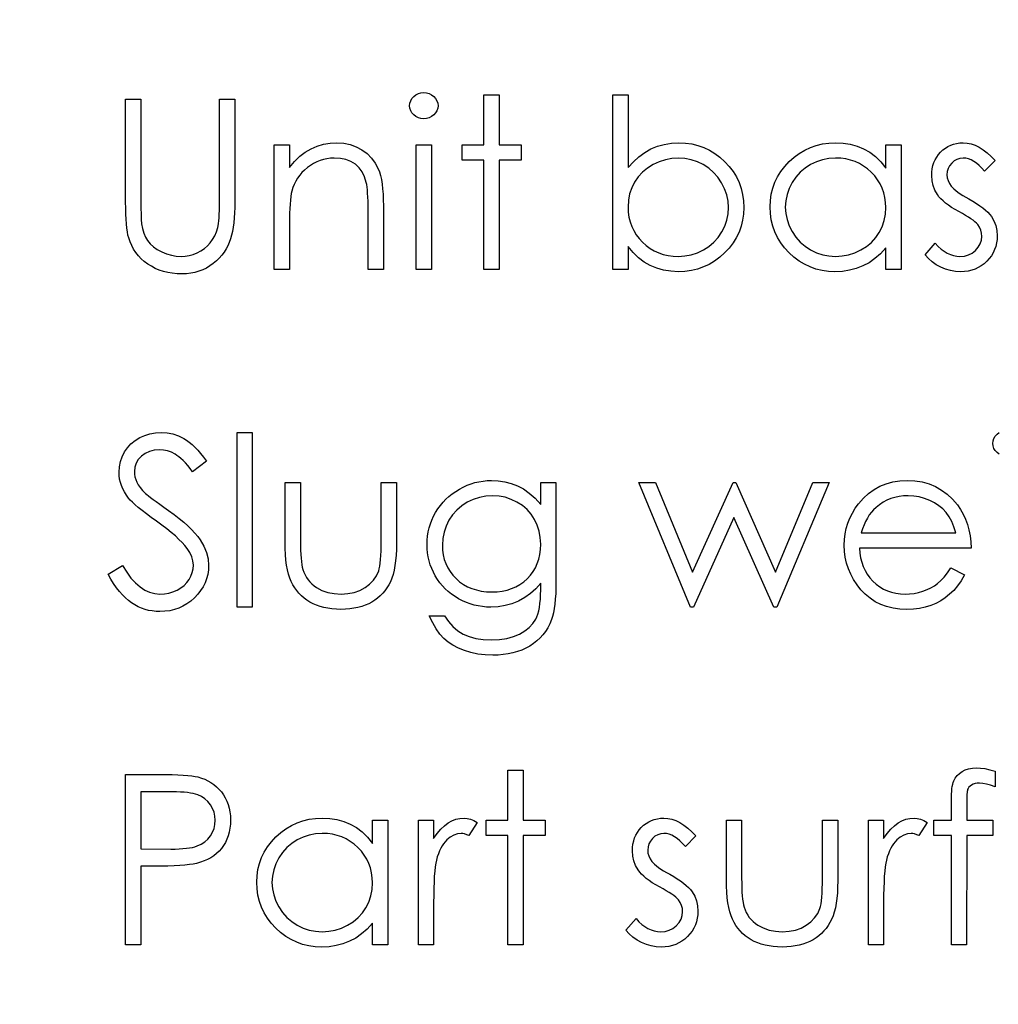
# Model space of a CAD drawing. Header units: inches. Extents: x 0.1 to 87.3, y 0.1 to 33.9.
# Tile 101 of 140: x 31.446 to 31.984, y 24.04 to 24.582. Entities that reach past the tile are written whole.
import ezdxf

# ---------------------------------------------------------------- set-up
doc = ezdxf.new("R2010")
doc.units = ezdxf.units.IN
doc.header["$MEASUREMENT"] = 0
doc.layers.add('DIMENSIONS', color=171, linetype='Continuous')
doc.styles.add('SLDTEXTSTYLE0', font='TXT', dxfattribs={"width": 0.75})
doc.dimstyles.new('SLDDIMSTYLE0', dxfattribs={"dimtxt": 0.125, "dimasz": 0.13, "dimexe": 0, "dimexo": 0.0625, "dimgap": 0.03125, "dimtad": 0, "dimtih": 1, "dimtoh": 1, "dimdec": 4, "dimlfac": 1.333333, "dimrnd": 1e-09, "dimzin": 4, "dimdsep": 46, "dimtxsty": 'SLDTEXTSTYLE0', "dimsah": 1, "dimcen": 0.09, "dimadec": 0, "dimazin": 1, "dimtfac": 1, "dimtdec": 4, "dimtofl": 0, "dimtmove": 0, "dimatfit": 3, "dimfxl": 0, "dimfrac": 2, "dimtolj": 1, "dimtzin": 12, "dimarcsym": 0})

# ---------------------------------------------------------------- blocks, each defined once
blk = doc.blocks.new('_D')
at = {"layer": 'DIMENSIONS'}
for p, q in [((31.357, 27.92346), (31.107, 27.92346)), ((31.107, 27.92346), (31.107, 27.32455)), ((31.107, 22.25455), (31.107, 27.32455))]:
    blk.add_line(p, q, dxfattribs=at)
for points in [[(31.107, 27.32455), (31.087, 27.19455), (31.127, 27.19455)], [(31.107, 22.25455), (31.127, 22.38455), (31.087, 22.38455)]]:
    blk.add_solid(points, dxfattribs=at)
at = {"layer": 'DIMENSIONS', "insert": (31.357, 27.98538), "char_height": 0.125, "attachment_point": 1, "style": 'SLDTEXTSTYLE0'}
blk.add_mtext('6.7600', dxfattribs=at)

msp = doc.modelspace()

# ---------------------------------------------------------------- linework, layer by layer
at = {"color": 7, "linetype": 'Continuous', "flags": 128}
for points in [[(31.668004, 24.541496), (31.669563, 24.541365), (31.671009, 24.54097), (31.672342, 24.540294), (31.673544, 24.539374), (31.674558, 24.538266), (31.675272, 24.537026), (31.675704, 24.535693), (31.675854, 24.534247), (31.675854, 24.534247), (31.675704, 24.532838), (31.675272, 24.531524), (31.674558, 24.530303), (31.673544, 24.529195), (31.672342, 24.528275), (31.671009, 24.527599), (31.669563, 24.527204), (31.668004, 24.527073), (31.668004, 24.527073), (31.666464, 24.527204), (31.665055, 24.527599), (31.663722, 24.528275), (31.66252, 24.529195), (31.661525, 24.530303), (31.660811, 24.531524), (31.660379, 24.532838), (31.660229, 24.534247), (31.660229, 24.534247), (31.660379, 24.535693), (31.660811, 24.537026), (31.661525, 24.538266), (31.66252, 24.539374), (31.663722, 24.540294), (31.665055, 24.54097), (31.666464, 24.541365), (31.668004, 24.541496)], [(31.701094, 24.540294), (31.709508, 24.540294), (31.709508, 24.540294), (31.709508, 24.51265), (31.709508, 24.51265), (31.721527, 24.51265), (31.721527, 24.51265), (31.721527, 24.504236), (31.721527, 24.504236), (31.709508, 24.504236), (31.709508, 24.504236), (31.709508, 24.44414), (31.709508, 24.44414), (31.701094, 24.44414), (31.701094, 24.44414), (31.701094, 24.504236), (31.701094, 24.504236), (31.689075, 24.504236), (31.689075, 24.504236), (31.689075, 24.51265), (31.689075, 24.51265), (31.701094, 24.51265), (31.701094, 24.51265), (31.701094, 24.540294)], [(31.772007, 24.44414), (31.772008, 24.540294), (31.772008, 24.540294), (31.780421, 24.540294), (31.780421, 24.540294), (31.780421, 24.500218), (31.780421, 24.500218), (31.783332, 24.503429), (31.786393, 24.50619), (31.789642, 24.508537), (31.793041, 24.510453), (31.796628, 24.511936), (31.800366, 24.513007), (31.804291, 24.513645), (31.808366, 24.513852), (31.808366, 24.513852), (31.81199, 24.513683), (31.815502, 24.513195), (31.818864, 24.512387), (31.822094, 24.51126), (31.825174, 24.509795), (31.828141, 24.508011), (31.830958, 24.505908), (31.833644, 24.503466), (31.836104, 24.5008), (31.838226, 24.498001), (31.840029, 24.495053), (31.841513, 24.491973), (31.842658, 24.488762), (31.843466, 24.4854), (31.843954, 24.481907), (31.844123, 24.478264), (31.844123, 24.478264), (31.843954, 24.474677), (31.843466, 24.471221), (31.842639, 24.467897), (31.841475, 24.464704), (31.839991, 24.461643), (31.83817, 24.458732), (31.836029, 24.455934), (31.83355, 24.453286), (31.830846, 24.450864), (31.827991, 24.44876), (31.825024, 24.446976), (31.821906, 24.44553), (31.818657, 24.444384), (31.815277, 24.443577), (31.811746, 24.443107), (31.808103, 24.442938), (31.808103, 24.442938), (31.803934, 24.443145), (31.799971, 24.443765), (31.796215, 24.444816), (31.792647, 24.446262), (31.789285, 24.448178), (31.78613, 24.450563), (31.783182, 24.453455), (31.780421, 24.456817), (31.780421, 24.456817), (31.780421, 24.44414), (31.780421, 24.44414), (31.772008, 24.44414)], [(31.503979, 24.53789), (31.512392, 24.53789), (31.512392, 24.53789), (31.512392, 24.481719), (31.512392, 24.481719), (31.512392, 24.479334), (31.512411, 24.477193), (31.512449, 24.475278), (31.512486, 24.473606), (31.512543, 24.47216), (31.512599, 24.470958), (31.512674, 24.469982), (31.512768, 24.469249), (31.512768, 24.469249), (31.513237, 24.46662), (31.513932, 24.464197), (31.514871, 24.462019), (31.516017, 24.460047), (31.517463, 24.458282), (31.519247, 24.456648), (31.521388, 24.455183), (31.523848, 24.45385), (31.526496, 24.45276), (31.529144, 24.451972), (31.531811, 24.451502), (31.534478, 24.451352), (31.534478, 24.451352), (31.536769, 24.451483), (31.539022, 24.45184), (31.54122, 24.45246), (31.543379, 24.453305), (31.545426, 24.454394), (31.547286, 24.455652), (31.548976, 24.457117), (31.550497, 24.458751), (31.55183, 24.460573), (31.552995, 24.462601), (31.553934, 24.46478), (31.554704, 24.467165), (31.554704, 24.467165), (31.554929, 24.46816), (31.555117, 24.469399), (31.555286, 24.470883), (31.555417, 24.472573), (31.55553, 24.474508), (31.555605, 24.476686), (31.555643, 24.47909), (31.555662, 24.481719), (31.555662, 24.481719), (31.555662, 24.53789), (31.555662, 24.53789), (31.564075, 24.53789), (31.564075, 24.53789), (31.564075, 24.481268), (31.564075, 24.481268), (31.564037, 24.478207), (31.563925, 24.475296), (31.563737, 24.472517), (31.563474, 24.469907), (31.563136, 24.467446), (31.562742, 24.465136), (31.562253, 24.462958), (31.56169, 24.460948), (31.561033, 24.459052), (31.560206, 24.457211), (31.559248, 24.455427), (31.55814, 24.453718), (31.556863, 24.452047), (31.555455, 24.450469), (31.553896, 24.448929), (31.552187, 24.447464), (31.550366, 24.446131), (31.54845, 24.444967), (31.546422, 24.443971), (31.544318, 24.443164), (31.542121, 24.442544), (31.53983, 24.442093), (31.537426, 24.44183), (31.534947, 24.441736), (31.534947, 24.441736), (31.532243, 24.44183), (31.529651, 24.442074), (31.527153, 24.442506), (31.52475, 24.443089), (31.52244, 24.443859), (31.520242, 24.444779), (31.518139, 24.445887), (31.51613, 24.447145), (31.514252, 24.448554), (31.512543, 24.450075), (31.510984, 24.451709), (31.509594, 24.453455), (31.508373, 24.455296), (31.507303, 24.457268), (31.506401, 24.459333), (31.50565, 24.461512), (31.50565, 24.461512), (31.505256, 24.463014), (31.504918, 24.464798), (31.504636, 24.466864), (31.504392, 24.469193), (31.504223, 24.471803), (31.504091, 24.474677), (31.503998, 24.477832), (31.503979, 24.481268), (31.503979, 24.481268), (31.503979, 24.53789)], [(31.58571, 24.51265), (31.594123, 24.51265), (31.594123, 24.51265), (31.594123, 24.500293), (31.594123, 24.500293), (31.596884, 24.503598), (31.599776, 24.506434), (31.602818, 24.508762), (31.606011, 24.510622), (31.609335, 24.51203), (31.612809, 24.513044), (31.616434, 24.513645), (31.62019, 24.513852), (31.62019, 24.513852), (31.623983, 24.513608), (31.627552, 24.512894), (31.630894, 24.511673), (31.634012, 24.509983), (31.636829, 24.50788), (31.63927, 24.505438), (31.641299, 24.502659), (31.642932, 24.499541), (31.643608, 24.497795), (31.644191, 24.495804), (31.644679, 24.493607), (31.645092, 24.491166), (31.645393, 24.488499), (31.645618, 24.485607), (31.645768, 24.48247), (31.645806, 24.479128), (31.645806, 24.479128), (31.645806, 24.44414), (31.645806, 24.44414), (31.637392, 24.44414), (31.637392, 24.44414), (31.637392, 24.476367), (31.637392, 24.476367), (31.637373, 24.479165), (31.637336, 24.481719), (31.637261, 24.484029), (31.637148, 24.486114), (31.636998, 24.487935), (31.636829, 24.489513), (31.636622, 24.490865), (31.636397, 24.491954), (31.636397, 24.491954), (31.635439, 24.495109), (31.634106, 24.497851), (31.632416, 24.500161), (31.630369, 24.502058), (31.627965, 24.503542), (31.625223, 24.504593), (31.622143, 24.505232), (31.618725, 24.505438), (31.618725, 24.505438), (31.616697, 24.505363), (31.614725, 24.505119), (31.61279, 24.504706), (31.610931, 24.504143), (31.60911, 24.503391), (31.607344, 24.502509), (31.605635, 24.501438), (31.603983, 24.500218), (31.602424, 24.498865), (31.601015, 24.497457), (31.599738, 24.495954), (31.598593, 24.494377), (31.597597, 24.492724), (31.596733, 24.490997), (31.596001, 24.489175), (31.595419, 24.487297), (31.595419, 24.487297), (31.595118, 24.485907), (31.594855, 24.484254), (31.59463, 24.482358), (31.594442, 24.480179), (31.594311, 24.477757), (31.594198, 24.475071), (31.594142, 24.472123), (31.594123, 24.468911), (31.594123, 24.468911), (31.594123, 24.44414), (31.594123, 24.44414), (31.58571, 24.44414), (31.58571, 24.44414), (31.58571, 24.51265)], [(31.930661, 24.51265), (31.930662, 24.44414), (31.930662, 24.44414), (31.922248, 24.44414), (31.922248, 24.44414), (31.922248, 24.455991), (31.922248, 24.455991), (31.919337, 24.452835), (31.916276, 24.450131), (31.913008, 24.447878), (31.90959, 24.446075), (31.906003, 24.444704), (31.902266, 24.443727), (31.898341, 24.443126), (31.894266, 24.442938), (31.894266, 24.442938), (31.890641, 24.443107), (31.887148, 24.443596), (31.883787, 24.444403), (31.880556, 24.44553), (31.877476, 24.446995), (31.874509, 24.448779), (31.871692, 24.450882), (31.869007, 24.453324), (31.866546, 24.455991), (31.864424, 24.458789), (31.86264, 24.461737), (31.861157, 24.464836), (31.860011, 24.468066), (31.859203, 24.471428), (31.858715, 24.47494), (31.858546, 24.478583), (31.858546, 24.478583), (31.858715, 24.482151), (31.859203, 24.485607), (31.86003, 24.488912), (31.861194, 24.492105), (31.862678, 24.495147), (31.864481, 24.498058), (31.866622, 24.500856), (31.869101, 24.503504), (31.871805, 24.505927), (31.874659, 24.50803), (31.877627, 24.509814), (31.880744, 24.51126), (31.883993, 24.512406), (31.887373, 24.513213), (31.890885, 24.513683), (31.894529, 24.513852), (31.894529, 24.513852), (31.898717, 24.513645), (31.902698, 24.513026), (31.906473, 24.511974), (31.910041, 24.510528), (31.913403, 24.508631), (31.916576, 24.506227), (31.919506, 24.503354), (31.922248, 24.499973), (31.922248, 24.499973), (31.922248, 24.51265), (31.922248, 24.51265), (31.930662, 24.51265)], [(31.982344, 24.504105), (31.976635, 24.498227), (31.976635, 24.498227), (31.975133, 24.499917), (31.97363, 24.501382), (31.972128, 24.502621), (31.970663, 24.503635), (31.969179, 24.504424), (31.967715, 24.504988), (31.96625, 24.505326), (31.964804, 24.505438), (31.964804, 24.505438), (31.963038, 24.505269), (31.961404, 24.504744), (31.959883, 24.50388), (31.958512, 24.502659), (31.957367, 24.501213), (31.956559, 24.499673), (31.956071, 24.498001), (31.955902, 24.496217), (31.955902, 24.496217), (31.956052, 24.494602), (31.956484, 24.493044), (31.957216, 24.491504), (31.958231, 24.490001), (31.958231, 24.490001), (31.958888, 24.489231), (31.959714, 24.488442), (31.960691, 24.487597), (31.961836, 24.486733), (31.963151, 24.485832), (31.964616, 24.484912), (31.966231, 24.483935), (31.968015, 24.48294), (31.968015, 24.48294), (31.970194, 24.4817), (31.972184, 24.48048), (31.974006, 24.479259), (31.97564, 24.478057), (31.977086, 24.476855), (31.978363, 24.475672), (31.979452, 24.474489), (31.980354, 24.473324), (31.980354, 24.473324), (31.981743, 24.470902), (31.982757, 24.468329), (31.98334, 24.465606), (31.983546, 24.462733), (31.983546, 24.462733), (31.983452, 24.460704), (31.983189, 24.458751), (31.982739, 24.456873), (31.982119, 24.455089), (31.981293, 24.453361), (31.980316, 24.451727), (31.979152, 24.450169), (31.977799, 24.448685), (31.976316, 24.447333), (31.974757, 24.446169), (31.973104, 24.445192), (31.971358, 24.444384), (31.969517, 24.443746), (31.967583, 24.443295), (31.965574, 24.443032), (31.96347, 24.442938), (31.96347, 24.442938), (31.960634, 24.443089), (31.957874, 24.443558), (31.955169, 24.444328), (31.952521, 24.445399), (31.950024, 24.446751), (31.947751, 24.448347), (31.945704, 24.450169), (31.943883, 24.452216), (31.943883, 24.452216), (31.94946, 24.458563), (31.94946, 24.458563), (31.951075, 24.456873), (31.952709, 24.455408), (31.954381, 24.454169), (31.956052, 24.453155), (31.957761, 24.452366), (31.959508, 24.451803), (31.961254, 24.451465), (31.963038, 24.451352), (31.963038, 24.451352), (31.965461, 24.451558), (31.967696, 24.452178), (31.969743, 24.453192), (31.971602, 24.454638), (31.973142, 24.456347), (31.97425, 24.458225), (31.974907, 24.460216), (31.975133, 24.462376), (31.975133, 24.462376), (31.974982, 24.46416), (31.97455, 24.46585), (31.973837, 24.467428), (31.972823, 24.468911), (31.972823, 24.468911), (31.972165, 24.469625), (31.97132, 24.470395), (31.970287, 24.471221), (31.969085, 24.472085), (31.967696, 24.472986), (31.966118, 24.473925), (31.964372, 24.474921), (31.962437, 24.475972), (31.962437, 24.475972), (31.960353, 24.477156), (31.958437, 24.478339), (31.956709, 24.479522), (31.955132, 24.480686), (31.953742, 24.481851), (31.95254, 24.483015), (31.951489, 24.484179), (31.950625, 24.485325), (31.950625, 24.485325), (31.949254, 24.48771), (31.948277, 24.490283), (31.947676, 24.492987), (31.947488, 24.495879), (31.947488, 24.495879), (31.947564, 24.497776), (31.947789, 24.499579), (31.948183, 24.501307), (31.948709, 24.502959), (31.949404, 24.504518), (31.950249, 24.506002), (31.951244, 24.50741), (31.95239, 24.508725), (31.953667, 24.509927), (31.955019, 24.51096), (31.956447, 24.511842), (31.957949, 24.512575), (31.959545, 24.513138), (31.961217, 24.513533), (31.962963, 24.513777), (31.964804, 24.513852), (31.964804, 24.513852), (31.966982, 24.513702), (31.969161, 24.513251), (31.971358, 24.512481), (31.973555, 24.51141), (31.975734, 24.510039), (31.977931, 24.508368), (31.980147, 24.506396), (31.982344, 24.504105)], [(31.663835, 24.51265), (31.672248, 24.51265), (31.672248, 24.51265), (31.672248, 24.44414), (31.672248, 24.44414), (31.663835, 24.44414), (31.663835, 24.44414), (31.663835, 24.51265)], [(31.808028, 24.451352), (31.811709, 24.451577), (31.815239, 24.452234), (31.81862, 24.453343), (31.821869, 24.454882), (31.824873, 24.456817), (31.827559, 24.459127), (31.829925, 24.461775), (31.831954, 24.46478), (31.833606, 24.46801), (31.834771, 24.471353), (31.835484, 24.474752), (31.83571, 24.478264), (31.83571, 24.478264), (31.835465, 24.481776), (31.834771, 24.485212), (31.833569, 24.488555), (31.831916, 24.491823), (31.829869, 24.494865), (31.827503, 24.497551), (31.824798, 24.499879), (31.821775, 24.501851), (31.818545, 24.503429), (31.815183, 24.504537), (31.811727, 24.505213), (31.808159, 24.505438), (31.808159, 24.505438), (31.804516, 24.505213), (31.800985, 24.504537), (31.79753, 24.503429), (31.794168, 24.501851), (31.791051, 24.499898), (31.788309, 24.497645), (31.785942, 24.495072), (31.783971, 24.49218), (31.782412, 24.489043), (31.781304, 24.485738), (31.780646, 24.482226), (31.780421, 24.478527), (31.780421, 24.478527), (31.780553, 24.475691), (31.780928, 24.472968), (31.781548, 24.470357), (31.782412, 24.467878), (31.783539, 24.465512), (31.78491, 24.463258), (31.786525, 24.461136), (31.788384, 24.459127), (31.790431, 24.457305), (31.792609, 24.455728), (31.794882, 24.454394), (31.797286, 24.453305), (31.799802, 24.452441), (31.802431, 24.45184), (31.805173, 24.451465), (31.808028, 24.451352)], [(31.894641, 24.505438), (31.89096, 24.505213), (31.88743, 24.504556), (31.884049, 24.503448), (31.8808, 24.501908), (31.877796, 24.499973), (31.87511, 24.497663), (31.872744, 24.495015), (31.870697, 24.491992), (31.869063, 24.488762), (31.867899, 24.485419), (31.867185, 24.482001), (31.86696, 24.478489), (31.86696, 24.478489), (31.867204, 24.474996), (31.867899, 24.471578), (31.869082, 24.468235), (31.870734, 24.464967), (31.8728, 24.461925), (31.875166, 24.459239), (31.877871, 24.456911), (31.880894, 24.454939), (31.884143, 24.453361), (31.887505, 24.452253), (31.890979, 24.451577), (31.894566, 24.451352), (31.894566, 24.451352), (31.89821, 24.451577), (31.901759, 24.452234), (31.905196, 24.453343), (31.908539, 24.454901), (31.911637, 24.456836), (31.914379, 24.459089), (31.916708, 24.461662), (31.91868, 24.464535), (31.920239, 24.467672), (31.921365, 24.471015), (31.922023, 24.474526), (31.922248, 24.478245), (31.922248, 24.478245), (31.922117, 24.481081), (31.921741, 24.483804), (31.921121, 24.486414), (31.920257, 24.488893), (31.919131, 24.491259), (31.91776, 24.493513), (31.916145, 24.495635), (31.914267, 24.497645), (31.91222, 24.499466), (31.91006, 24.501063), (31.907769, 24.502396), (31.905384, 24.503485), (31.902867, 24.504349), (31.900238, 24.50495), (31.897496, 24.505326), (31.894641, 24.505438)], [(31.494363, 24.276448), (31.502289, 24.281199), (31.502289, 24.281199), (31.504561, 24.277537), (31.506909, 24.274363), (31.50935, 24.271678), (31.511885, 24.269481), (31.514496, 24.267772), (31.5172, 24.266551), (31.519998, 24.265818), (31.522872, 24.265574), (31.522872, 24.265574), (31.525332, 24.265706), (31.527717, 24.266119), (31.530027, 24.266795), (31.532262, 24.267753), (31.534327, 24.268936), (31.53613, 24.270326), (31.53767, 24.271884), (31.538947, 24.273631), (31.539943, 24.275509), (31.540675, 24.277443), (31.541088, 24.279415), (31.541238, 24.281462), (31.541238, 24.281462), (31.541032, 24.283791), (31.540393, 24.28612), (31.539342, 24.288392), (31.537877, 24.290664), (31.537877, 24.290664), (31.5366, 24.292261), (31.535097, 24.293932), (31.533332, 24.295679), (31.531341, 24.297519), (31.529107, 24.299416), (31.526646, 24.301407), (31.523923, 24.303472), (31.520975, 24.305613), (31.520975, 24.305613), (31.518026, 24.307735), (31.515378, 24.309726), (31.513031, 24.311548), (31.510965, 24.313219), (31.509181, 24.31474), (31.507697, 24.316093), (31.506514, 24.317313), (31.505613, 24.318365), (31.505613, 24.318365), (31.504392, 24.320036), (31.503322, 24.321727), (31.50242, 24.323454), (31.501688, 24.325238), (31.501105, 24.327023), (31.500692, 24.328863), (31.500448, 24.330741), (31.500373, 24.332638), (31.500373, 24.332638), (31.500561, 24.335605), (31.501124, 24.33846), (31.502044, 24.341164), (31.50334, 24.343737), (31.504993, 24.346103), (31.506927, 24.348225), (31.509181, 24.350047), (31.511716, 24.351624), (31.514477, 24.352883), (31.517369, 24.353803), (31.520355, 24.354329), (31.523473, 24.354517), (31.523473, 24.354517), (31.526778, 24.35431), (31.529989, 24.353671), (31.533069, 24.352601), (31.536055, 24.351117), (31.537539, 24.350178), (31.539022, 24.34907), (31.540544, 24.347775), (31.542084, 24.34631), (31.543642, 24.344657), (31.54522, 24.342835), (31.546835, 24.340826), (31.54845, 24.338647), (31.54845, 24.338647), (31.540844, 24.332882), (31.540844, 24.332882), (31.539454, 24.334647), (31.538121, 24.336244), (31.536844, 24.33769), (31.535604, 24.338967), (31.53444, 24.340094), (31.533313, 24.34107), (31.532224, 24.341896), (31.53121, 24.342554), (31.529182, 24.343587), (31.527059, 24.344319), (31.524843, 24.344751), (31.522534, 24.344901), (31.522534, 24.344901), (31.519641, 24.344695), (31.517031, 24.344037), (31.514702, 24.342967), (31.512636, 24.341464), (31.510946, 24.339662), (31.509744, 24.337652), (31.509031, 24.335436), (31.508787, 24.333032), (31.508787, 24.333032), (31.508862, 24.33153), (31.509125, 24.330046), (31.509519, 24.328581), (31.510101, 24.327135), (31.510909, 24.32567), (31.511979, 24.324149), (31.513331, 24.322572), (31.514965, 24.320919), (31.514965, 24.320919), (31.515585, 24.320374), (31.516468, 24.319661), (31.517632, 24.318778), (31.519078, 24.317689), (31.520787, 24.316431), (31.522778, 24.315003), (31.525031, 24.313388), (31.527567, 24.311585), (31.527567, 24.311585), (31.530609, 24.309351), (31.533407, 24.307191), (31.535942, 24.305087), (31.538234, 24.30304), (31.540281, 24.301069), (31.542084, 24.299153), (31.543642, 24.297294), (31.544938, 24.295491), (31.547004, 24.29196), (31.548469, 24.28843), (31.549351, 24.28488), (31.549652, 24.281331), (31.549652, 24.281331), (31.549539, 24.278814), (31.549164, 24.276373), (31.548563, 24.274025), (31.547699, 24.271753), (31.54661, 24.269556), (31.545257, 24.267452), (31.54368, 24.265443), (31.541839, 24.263508), (31.53983, 24.261743), (31.537727, 24.260203), (31.535511, 24.258907), (31.533201, 24.257856), (31.530778, 24.257029), (31.528243, 24.256428), (31.525613, 24.256072), (31.522872, 24.255959), (31.522872, 24.255959), (31.520749, 24.256034), (31.518665, 24.256259), (31.516637, 24.256616), (31.514665, 24.257142), (31.512749, 24.257799), (31.510871, 24.258607), (31.509049, 24.259565), (31.507265, 24.260673), (31.505538, 24.26195), (31.503847, 24.263433), (31.502176, 24.265105), (31.500542, 24.266983), (31.498946, 24.269049), (31.497387, 24.271321), (31.495866, 24.273781), (31.494363, 24.276448)], [(31.565277, 24.354517), (31.57369, 24.354517), (31.57369, 24.354517), (31.57369, 24.258363), (31.57369, 24.258363), (31.565277, 24.258363), (31.565277, 24.258363), (31.565277, 24.354517)], [(31.984635, 24.342497), (31.983433, 24.343418), (31.982438, 24.344526), (31.981724, 24.345746), (31.981293, 24.347061), (31.981142, 24.348469), (31.981142, 24.348469), (31.981293, 24.349915), (31.981724, 24.351249), (31.982438, 24.352488), (31.983433, 24.353596), (31.984635, 24.354517)], [(31.591719, 24.326872), (31.600133, 24.326872), (31.600133, 24.326872), (31.600133, 24.295097), (31.600133, 24.295097), (31.600151, 24.292298), (31.600208, 24.289744), (31.60032, 24.287397), (31.600471, 24.285275), (31.600659, 24.283397), (31.600884, 24.281725), (31.601147, 24.280298), (31.601466, 24.279077), (31.601466, 24.279077), (31.602029, 24.277556), (31.602687, 24.27611), (31.603476, 24.274758), (31.604358, 24.273481), (31.605372, 24.272279), (31.606499, 24.271171), (31.60772, 24.270138), (31.609072, 24.269199), (31.61202, 24.267621), (31.615251, 24.266476), (31.618744, 24.2658), (31.6225, 24.265574), (31.6225, 24.265574), (31.626256, 24.2658), (31.629711, 24.266457), (31.632866, 24.267565), (31.635721, 24.269105), (31.638219, 24.271002), (31.640303, 24.273199), (31.641975, 24.275659), (31.643214, 24.278401), (31.643214, 24.278401), (31.643533, 24.279528), (31.643815, 24.280918), (31.644059, 24.282589), (31.644266, 24.284542), (31.644416, 24.286777), (31.64451, 24.289275), (31.644585, 24.292054), (31.644604, 24.295097), (31.644604, 24.295097), (31.644604, 24.326872), (31.644604, 24.326872), (31.653017, 24.326872), (31.653017, 24.326872), (31.653017, 24.293519), (31.653017, 24.293519), (31.652961, 24.29012), (31.652811, 24.286927), (31.652548, 24.283941), (31.652172, 24.281199), (31.651703, 24.278645), (31.65112, 24.276335), (31.650426, 24.274232), (31.649637, 24.272335), (31.648735, 24.270607), (31.64774, 24.268973), (31.646613, 24.267433), (31.645411, 24.265987), (31.644078, 24.264635), (31.642651, 24.263396), (31.641111, 24.262231), (31.639458, 24.26118), (31.637712, 24.260241), (31.635852, 24.259414), (31.63388, 24.258738), (31.631815, 24.258175), (31.629617, 24.257724), (31.627326, 24.257405), (31.624941, 24.257217), (31.622425, 24.257161), (31.622425, 24.257161), (31.619927, 24.257217), (31.617523, 24.257405), (31.615232, 24.257724), (31.613035, 24.258175), (31.61095, 24.258738), (31.608978, 24.259414), (31.6071, 24.260241), (31.605335, 24.26118), (31.603682, 24.262231), (31.602123, 24.263396), (31.600677, 24.264654), (31.599344, 24.266006), (31.598123, 24.267471), (31.597015, 24.26903), (31.596001, 24.270682), (31.5951, 24.272429), (31.594311, 24.274345), (31.593616, 24.276485), (31.593034, 24.278871), (31.592564, 24.281462), (31.592189, 24.284298), (31.591926, 24.28734), (31.591776, 24.290627), (31.591719, 24.294139), (31.591719, 24.294139), (31.591719, 24.326872)], [(31.732344, 24.326872), (31.740758, 24.326872), (31.740758, 24.326872), (31.740758, 24.272504), (31.740758, 24.272504), (31.74072, 24.26903), (31.740607, 24.2658), (31.740401, 24.262814), (31.740138, 24.260072), (31.739781, 24.257555), (31.739349, 24.255302), (31.738842, 24.253273), (31.73826, 24.251489), (31.73826, 24.251489), (31.737321, 24.249198), (31.736232, 24.247057), (31.734992, 24.245048), (31.733584, 24.24317), (31.732006, 24.241423), (31.730297, 24.239808), (31.728419, 24.238324), (31.726372, 24.236991), (31.724212, 24.235808), (31.72194, 24.234775), (31.719555, 24.233892), (31.717057, 24.233197), (31.714466, 24.232634), (31.711761, 24.23224), (31.708944, 24.231996), (31.706033, 24.23192), (31.706033, 24.23192), (31.701789, 24.232071), (31.69777, 24.232559), (31.693958, 24.233329), (31.690371, 24.234437), (31.687066, 24.235808), (31.684079, 24.237385), (31.681431, 24.23917), (31.679084, 24.241179), (31.676943, 24.243545), (31.674896, 24.246381), (31.672924, 24.249724), (31.671046, 24.253555), (31.671046, 24.253555), (31.67946, 24.253555), (31.67946, 24.253555), (31.681582, 24.2504), (31.684004, 24.247696), (31.686709, 24.245405), (31.689695, 24.243564), (31.693019, 24.242156), (31.696718, 24.241141), (31.700775, 24.24054), (31.705226, 24.240334), (31.705226, 24.240334), (31.70962, 24.24054), (31.713658, 24.241141), (31.717339, 24.242156), (31.720663, 24.243564), (31.723593, 24.245292), (31.726072, 24.247226), (31.728081, 24.249367), (31.729659, 24.251715), (31.730297, 24.253048), (31.730842, 24.254569), (31.731293, 24.256297), (31.731668, 24.258231), (31.731969, 24.260353), (31.732175, 24.262682), (31.732307, 24.265217), (31.732344, 24.267941), (31.732344, 24.267941), (31.732344, 24.27149), (31.732344, 24.27149), (31.729715, 24.268504), (31.726823, 24.265875), (31.723649, 24.263621), (31.720194, 24.261743), (31.71655, 24.26026), (31.712794, 24.259208), (31.708944, 24.258569), (31.704963, 24.258363), (31.704963, 24.258363), (31.702615, 24.258438), (31.700305, 24.258663), (31.698033, 24.25902), (31.695798, 24.259527), (31.693601, 24.260184), (31.691441, 24.260992), (31.6893, 24.261931), (31.687216, 24.26302), (31.685206, 24.264241), (31.683309, 24.265555), (31.681525, 24.266964), (31.679854, 24.268485), (31.678314, 24.2701), (31.676887, 24.271809), (31.675572, 24.273631), (31.67437, 24.275546), (31.673319, 24.277537), (31.672398, 24.279584), (31.67161, 24.281669), (31.670971, 24.28381), (31.670483, 24.285988), (31.670126, 24.288223), (31.669919, 24.290514), (31.669844, 24.292843), (31.669844, 24.292843), (31.669919, 24.295172), (31.670145, 24.297482), (31.670502, 24.299735), (31.671027, 24.301951), (31.671685, 24.30413), (31.672492, 24.306271), (31.67345, 24.308355), (31.674558, 24.310421), (31.675797, 24.312412), (31.67715, 24.31429), (31.678614, 24.316055), (31.680192, 24.317726), (31.681882, 24.319285), (31.683685, 24.320731), (31.685601, 24.322083), (31.687629, 24.323323), (31.689732, 24.324431), (31.691854, 24.325408), (31.694014, 24.326215), (31.696193, 24.326891), (31.698409, 24.327398), (31.700662, 24.327774), (31.702935, 24.327999), (31.705226, 24.328074), (31.705226, 24.328074), (31.709001, 24.327886), (31.712644, 24.327342), (31.716156, 24.32644), (31.719536, 24.325163), (31.722823, 24.323436), (31.726072, 24.321144), (31.729227, 24.31829), (31.732344, 24.314891), (31.732344, 24.314891), (31.732344, 24.326872)], [(31.786431, 24.326872), (31.795464, 24.326872), (31.795464, 24.326872), (31.815878, 24.277594), (31.815878, 24.277594), (31.838245, 24.326872), (31.838245, 24.326872), (31.839672, 24.326872), (31.839672, 24.326872), (31.861551, 24.277594), (31.861551, 24.277594), (31.882153, 24.326872), (31.882153, 24.326872), (31.890998, 24.326872), (31.890998, 24.326872), (31.862358, 24.258363), (31.862358, 24.258363), (31.860612, 24.258363), (31.860612, 24.258363), (31.838714, 24.307642), (31.838714, 24.307642), (31.816366, 24.258363), (31.816366, 24.258363), (31.814807, 24.258363), (31.814807, 24.258363), (31.786431, 24.326872)], [(31.958042, 24.279997), (31.965517, 24.276072), (31.965517, 24.276072), (31.963677, 24.272936), (31.961705, 24.270119), (31.959602, 24.267603), (31.957348, 24.265424), (31.954963, 24.263527), (31.952446, 24.261875), (31.949761, 24.260447), (31.946944, 24.259264), (31.943958, 24.258344), (31.940784, 24.257687), (31.937422, 24.257292), (31.933873, 24.257161), (31.933873, 24.257161), (31.929929, 24.25733), (31.926211, 24.257837), (31.922718, 24.258682), (31.919431, 24.259865), (31.916389, 24.261386), (31.913553, 24.263246), (31.910924, 24.265443), (31.908539, 24.267978), (31.906398, 24.27072), (31.904538, 24.273556), (31.90298, 24.276485), (31.901703, 24.279509), (31.900689, 24.282608), (31.899975, 24.285782), (31.899562, 24.289068), (31.899412, 24.29243), (31.899412, 24.29243), (31.899543, 24.295585), (31.8999, 24.298665), (31.90052, 24.301651), (31.901383, 24.304562), (31.902491, 24.307379), (31.903844, 24.310102), (31.905459, 24.31275), (31.907299, 24.315304), (31.907299, 24.315304), (31.90991, 24.31829), (31.912727, 24.3209), (31.91575, 24.323079), (31.918999, 24.324882), (31.922455, 24.326271), (31.926117, 24.327286), (31.929985, 24.327868), (31.934079, 24.328074), (31.934079, 24.328074), (31.938286, 24.327868), (31.942286, 24.327229), (31.946061, 24.326177), (31.949611, 24.324713), (31.952953, 24.322816), (31.956071, 24.320487), (31.958982, 24.317745), (31.961667, 24.31459), (31.961667, 24.31459), (31.963395, 24.31213), (31.964879, 24.309538), (31.966156, 24.306778), (31.967189, 24.303886), (31.968015, 24.300843), (31.968616, 24.297651), (31.968973, 24.294308), (31.969123, 24.290815), (31.969123, 24.290815), (31.907825, 24.290815), (31.907825, 24.290815), (31.907994, 24.28811), (31.90837, 24.285519), (31.908971, 24.283058), (31.909797, 24.28073), (31.910811, 24.278533), (31.91205, 24.276448), (31.913515, 24.274495), (31.915187, 24.272654), (31.917027, 24.271002), (31.918962, 24.269556), (31.921009, 24.268335), (31.923168, 24.26734), (31.925422, 24.26657), (31.927788, 24.266025), (31.930248, 24.265687), (31.932821, 24.265574), (31.932821, 24.265574), (31.935338, 24.265668), (31.937798, 24.265969), (31.940239, 24.266476), (31.942643, 24.267171), (31.944953, 24.268034), (31.947075, 24.269049), (31.94901, 24.270175), (31.950775, 24.271434), (31.952484, 24.272955), (31.954268, 24.274908), (31.956127, 24.277237), (31.958043, 24.279997)], [(31.705902, 24.319661), (31.702221, 24.319435), (31.698672, 24.318759), (31.695272, 24.317651), (31.691986, 24.316074), (31.688944, 24.314121), (31.686258, 24.311811), (31.68391, 24.309163), (31.681901, 24.306177), (31.680305, 24.302947), (31.679178, 24.299604), (31.678483, 24.296111), (31.678258, 24.292505), (31.678258, 24.292505), (31.67837, 24.289782), (31.678727, 24.287171), (31.679328, 24.284674), (31.680154, 24.282326), (31.681206, 24.280072), (31.682502, 24.27795), (31.684042, 24.275941), (31.685807, 24.274063), (31.68776, 24.272354), (31.689864, 24.27087), (31.692117, 24.269631), (31.694484, 24.268598), (31.697, 24.267809), (31.699667, 24.267227), (31.702465, 24.266889), (31.705395, 24.266776), (31.705395, 24.266776), (31.708362, 24.266889), (31.711179, 24.267227), (31.713846, 24.26779), (31.716362, 24.268579), (31.718729, 24.269593), (31.720945, 24.270851), (31.723029, 24.272316), (31.724945, 24.274007), (31.726673, 24.275885), (31.728175, 24.277913), (31.729452, 24.280072), (31.730504, 24.282364), (31.731311, 24.284805), (31.731875, 24.287397), (31.732232, 24.29012), (31.732344, 24.292993), (31.732344, 24.292993), (31.732138, 24.29673), (31.731499, 24.300242), (31.730429, 24.303566), (31.728945, 24.306665), (31.727067, 24.30952), (31.724832, 24.312055), (31.722259, 24.314271), (31.719311, 24.316168), (31.716137, 24.317689), (31.712851, 24.318797), (31.709433, 24.319435), (31.705902, 24.319661)], [(31.960709, 24.299228), (31.959714, 24.302552), (31.958494, 24.305519), (31.957085, 24.30813), (31.95547, 24.310383), (31.95363, 24.312374), (31.951489, 24.314158), (31.949085, 24.315736), (31.946399, 24.317107), (31.943545, 24.318234), (31.940596, 24.319022), (31.937591, 24.319511), (31.934511, 24.319661), (31.934511, 24.319661), (31.931995, 24.319567), (31.929553, 24.319266), (31.927206, 24.318759), (31.924971, 24.318065), (31.922793, 24.317144), (31.920727, 24.316055), (31.918755, 24.31474), (31.916858, 24.313238), (31.916858, 24.313238), (31.915544, 24.311999), (31.914323, 24.310609), (31.913177, 24.309088), (31.912126, 24.307416), (31.911149, 24.305576), (31.910248, 24.303604), (31.90944, 24.301501), (31.908708, 24.299228), (31.908708, 24.299228), (31.96071, 24.299228)], [(31.714315, 24.168739), (31.722729, 24.168739), (31.722729, 24.168739), (31.722729, 24.141095), (31.722729, 24.141095), (31.734748, 24.141095), (31.734748, 24.141095), (31.734748, 24.132681), (31.734748, 24.132681), (31.722729, 24.132681), (31.722729, 24.132681), (31.722729, 24.072585), (31.722729, 24.072585), (31.714315, 24.072585), (31.714315, 24.072585), (31.714315, 24.132681), (31.714315, 24.132681), (31.702296, 24.132681), (31.702296, 24.132681), (31.702296, 24.141095), (31.702296, 24.141095), (31.714315, 24.141095), (31.714315, 24.141095), (31.714315, 24.168739)], [(31.982344, 24.168176), (31.982344, 24.159424), (31.982344, 24.159424), (31.97994, 24.160344), (31.977724, 24.161002), (31.975677, 24.161396), (31.973818, 24.161527), (31.973818, 24.161527), (31.97256, 24.161452), (31.971395, 24.161265), (31.970363, 24.160927), (31.969424, 24.160457), (31.968635, 24.159894), (31.967996, 24.159311), (31.967527, 24.158673), (31.967226, 24.157997), (31.967114, 24.157584), (31.967038, 24.15702), (31.966945, 24.156307), (31.966888, 24.155462), (31.966832, 24.154447), (31.966813, 24.153321), (31.966776, 24.152025), (31.966776, 24.150597), (31.966776, 24.150597), (31.966776, 24.141095), (31.966776, 24.141095), (31.981142, 24.141095), (31.981142, 24.141095), (31.981142, 24.132681), (31.981142, 24.132681), (31.966757, 24.132681), (31.966757, 24.132681), (31.966719, 24.072585), (31.966719, 24.072585), (31.958306, 24.072585), (31.958306, 24.072585), (31.958306, 24.132681), (31.958306, 24.132681), (31.94869, 24.132681), (31.94869, 24.132681), (31.94869, 24.141095), (31.94869, 24.141095), (31.958306, 24.141095), (31.958306, 24.141095), (31.958306, 24.152044), (31.958306, 24.152044), (31.958325, 24.153865), (31.9584, 24.155537), (31.958494, 24.157077), (31.958644, 24.158504), (31.958832, 24.159762), (31.959076, 24.160908), (31.959339, 24.161922), (31.959658, 24.162786), (31.960447, 24.164326), (31.96148, 24.165697), (31.962738, 24.166917), (31.96424, 24.167969), (31.965949, 24.168833), (31.967827, 24.169453), (31.969874, 24.169809), (31.97209, 24.169941), (31.97209, 24.169941), (31.974344, 24.169828), (31.976804, 24.169509), (31.979471, 24.168946), (31.982344, 24.168176)], [(31.503979, 24.166335), (31.522364, 24.166335), (31.522364, 24.166335), (31.526158, 24.166316), (31.529632, 24.166241), (31.532787, 24.166129), (31.535623, 24.165978), (31.538121, 24.165791), (31.540318, 24.165546), (31.542177, 24.165265), (31.543717, 24.164927), (31.543717, 24.164927), (31.545652, 24.164363), (31.547492, 24.163668), (31.549239, 24.162842), (31.55091, 24.161884), (31.552469, 24.160795), (31.553953, 24.159574), (31.555342, 24.158222), (31.556638, 24.156739), (31.557821, 24.155142), (31.558835, 24.153452), (31.559699, 24.151649), (31.560413, 24.149771), (31.560957, 24.147762), (31.561352, 24.145677), (31.561596, 24.14348), (31.561671, 24.141189), (31.561671, 24.141189), (31.561596, 24.138879), (31.561352, 24.136681), (31.560976, 24.134578), (31.560432, 24.132587), (31.559718, 24.130691), (31.558873, 24.128907), (31.557859, 24.127216), (31.556694, 24.125639), (31.555399, 24.124174), (31.553971, 24.122822), (31.552431, 24.121601), (31.550779, 24.120512), (31.548995, 24.119554), (31.547098, 24.118709), (31.545088, 24.117995), (31.542966, 24.117394), (31.542966, 24.117394), (31.541201, 24.117038), (31.539079, 24.116718), (31.536619, 24.116455), (31.533802, 24.116249), (31.530646, 24.11608), (31.527153, 24.115948), (31.523303, 24.115873), (31.519097, 24.115854), (31.519097, 24.115854), (31.512392, 24.115854), (31.512392, 24.115854), (31.512392, 24.072585), (31.512392, 24.072585), (31.503979, 24.072585), (31.503979, 24.072585), (31.503979, 24.166335)], [(31.512392, 24.15672), (31.512392, 24.12547), (31.512392, 24.12547), (31.528806, 24.125263), (31.528806, 24.125263), (31.53121, 24.125282), (31.533445, 24.125376), (31.535511, 24.125507), (31.537426, 24.125695), (31.539154, 24.125939), (31.540731, 24.126221), (31.542121, 24.126578), (31.543361, 24.126972), (31.545539, 24.127968), (31.547492, 24.129226), (31.549164, 24.130766), (31.55061, 24.13255), (31.551774, 24.134541), (31.5526, 24.136625), (31.553089, 24.138841), (31.553258, 24.141151), (31.553258, 24.141151), (31.553089, 24.143405), (31.5526, 24.145583), (31.551774, 24.147649), (31.55061, 24.149621), (31.549182, 24.151405), (31.547567, 24.152907), (31.545708, 24.154147), (31.543661, 24.155086), (31.542497, 24.155462), (31.541163, 24.1558), (31.539642, 24.156081), (31.537971, 24.156307), (31.536111, 24.156494), (31.534102, 24.156626), (31.531905, 24.156701), (31.529538, 24.15672), (31.529538, 24.15672), (31.512392, 24.15672)], [(31.648209, 24.141095), (31.64821, 24.072585), (31.64821, 24.072585), (31.639796, 24.072585), (31.639796, 24.072585), (31.639796, 24.084435), (31.639796, 24.084435), (31.636885, 24.08128), (31.633824, 24.078576), (31.630556, 24.076322), (31.627138, 24.07452), (31.623551, 24.073149), (31.619814, 24.072172), (31.615889, 24.071571), (31.611814, 24.071383), (31.611814, 24.071383), (31.608189, 24.071552), (31.604696, 24.072041), (31.601335, 24.072848), (31.598104, 24.073975), (31.595024, 24.07544), (31.592057, 24.077224), (31.58924, 24.079327), (31.586555, 24.081769), (31.584095, 24.084435), (31.581972, 24.087234), (31.580188, 24.090182), (31.578705, 24.093281), (31.577559, 24.096511), (31.576752, 24.099873), (31.576263, 24.103384), (31.576094, 24.107028), (31.576094, 24.107028), (31.576263, 24.110596), (31.576752, 24.114052), (31.577578, 24.117357), (31.578742, 24.120549), (31.580226, 24.123592), (31.582029, 24.126503), (31.58417, 24.129301), (31.586649, 24.131949), (31.589353, 24.134372), (31.592207, 24.136475), (31.595175, 24.138259), (31.598292, 24.139705), (31.601541, 24.140851), (31.604922, 24.141658), (31.608433, 24.142128), (31.612077, 24.142297), (31.612077, 24.142297), (31.616265, 24.14209), (31.620246, 24.14147), (31.624021, 24.140419), (31.627589, 24.138973), (31.630951, 24.137076), (31.634125, 24.134672), (31.637054, 24.131799), (31.639796, 24.128418), (31.639796, 24.128418), (31.639796, 24.141095), (31.639796, 24.141095), (31.64821, 24.141095)], [(31.665036, 24.141095), (31.67345, 24.141095), (31.67345, 24.141095), (31.67345, 24.13101), (31.67345, 24.13101), (31.675366, 24.133789), (31.677337, 24.136156), (31.679347, 24.13809), (31.681413, 24.13963), (31.683535, 24.140794), (31.685713, 24.141639), (31.687911, 24.142128), (31.690164, 24.142297), (31.690164, 24.142297), (31.691911, 24.142146), (31.693714, 24.141715), (31.695573, 24.140982), (31.697488, 24.139949), (31.697488, 24.139949), (31.692869, 24.132663), (31.692869, 24.132663), (31.691648, 24.133188), (31.690521, 24.133583), (31.689488, 24.133808), (31.688568, 24.133883), (31.688568, 24.133883), (31.686558, 24.133658), (31.684568, 24.132982), (31.682633, 24.131855), (31.680718, 24.130277), (31.679798, 24.12932), (31.678934, 24.12823), (31.678145, 24.127029), (31.677394, 24.125695), (31.676699, 24.12423), (31.67606, 24.122653), (31.675478, 24.120944), (31.674952, 24.119122), (31.674952, 24.119122), (31.674596, 24.117488), (31.674295, 24.115479), (31.674032, 24.113094), (31.673826, 24.110333), (31.673657, 24.107216), (31.673544, 24.103722), (31.673469, 24.099854), (31.67345, 24.09561), (31.67345, 24.09561), (31.67345, 24.072585), (31.67345, 24.072585), (31.665037, 24.072585), (31.665037, 24.072585), (31.665037, 24.141095)], [(31.817681, 24.13255), (31.811972, 24.126672), (31.811972, 24.126672), (31.810469, 24.128362), (31.808967, 24.129827), (31.807464, 24.131066), (31.806, 24.13208), (31.804516, 24.132869), (31.803051, 24.133433), (31.801586, 24.133771), (31.80014, 24.133883), (31.80014, 24.133883), (31.798375, 24.133714), (31.796741, 24.133188), (31.79522, 24.132325), (31.793849, 24.131104), (31.792703, 24.129658), (31.791896, 24.128118), (31.791407, 24.126446), (31.791238, 24.124662), (31.791238, 24.124662), (31.791389, 24.123047), (31.791821, 24.121488), (31.792553, 24.119948), (31.793567, 24.118446), (31.793567, 24.118446), (31.794224, 24.117676), (31.795051, 24.116887), (31.796027, 24.116042), (31.797173, 24.115178), (31.798488, 24.114277), (31.799952, 24.113357), (31.801567, 24.11238), (31.803352, 24.111385), (31.803352, 24.111385), (31.80553, 24.110145), (31.807521, 24.108925), (31.809342, 24.107704), (31.810976, 24.106502), (31.812422, 24.1053), (31.813699, 24.104117), (31.814789, 24.102934), (31.81569, 24.101769), (31.81569, 24.101769), (31.81708, 24.099347), (31.818094, 24.096774), (31.818676, 24.094051), (31.818883, 24.091177), (31.818883, 24.091177), (31.818789, 24.089149), (31.818526, 24.087196), (31.818075, 24.085318), (31.817455, 24.083534), (31.816629, 24.081806), (31.815652, 24.080172), (31.814488, 24.078614), (31.813136, 24.07713), (31.811652, 24.075778), (31.810094, 24.074613), (31.808441, 24.073637), (31.806694, 24.072829), (31.804854, 24.072191), (31.80292, 24.07174), (31.80091, 24.071477), (31.798807, 24.071383), (31.798807, 24.071383), (31.795971, 24.071533), (31.79321, 24.072003), (31.790506, 24.072773), (31.787858, 24.073843), (31.78536, 24.075196), (31.783088, 24.076792), (31.781041, 24.078614), (31.779219, 24.080661), (31.779219, 24.080661), (31.784797, 24.087008), (31.784797, 24.087008), (31.786412, 24.085318), (31.788046, 24.083853), (31.789717, 24.082614), (31.791389, 24.0816), (31.793098, 24.080811), (31.794844, 24.080247), (31.796591, 24.079909), (31.798375, 24.079797), (31.798375, 24.079797), (31.800797, 24.080003), (31.803032, 24.080623), (31.805079, 24.081637), (31.806939, 24.083083), (31.808479, 24.084792), (31.809587, 24.08667), (31.810244, 24.088661), (31.810469, 24.090821), (31.810469, 24.090821), (31.810319, 24.092605), (31.809887, 24.094295), (31.809173, 24.095872), (31.808159, 24.097356), (31.808159, 24.097356), (31.807502, 24.09807), (31.806657, 24.09884), (31.805624, 24.099666), (31.804422, 24.10053), (31.803032, 24.101431), (31.801455, 24.10237), (31.799708, 24.103366), (31.797774, 24.104417), (31.797774, 24.104417), (31.795689, 24.105601), (31.793774, 24.106784), (31.792046, 24.107967), (31.790468, 24.109131), (31.789079, 24.110296), (31.787877, 24.11146), (31.786825, 24.112624), (31.785961, 24.11377), (31.785961, 24.11377), (31.78459, 24.116155), (31.783614, 24.118728), (31.783013, 24.121432), (31.782825, 24.124324), (31.782825, 24.124324), (31.7829, 24.126221), (31.783125, 24.128024), (31.78352, 24.129752), (31.784046, 24.131404), (31.784741, 24.132963), (31.785586, 24.134447), (31.786581, 24.135855), (31.787727, 24.13717), (31.789004, 24.138372), (31.790356, 24.139405), (31.791783, 24.140287), (31.793285, 24.14102), (31.794882, 24.141583), (31.796553, 24.141977), (31.7983, 24.142222), (31.80014, 24.142297), (31.80014, 24.142297), (31.802319, 24.142146), (31.804497, 24.141696), (31.806694, 24.140926), (31.808892, 24.139855), (31.81107, 24.138484), (31.813267, 24.136813), (31.815483, 24.134841), (31.817681, 24.13255)], [(31.834507, 24.141095), (31.842921, 24.141095), (31.842921, 24.141095), (31.842921, 24.109319), (31.842921, 24.109319), (31.84294, 24.106521), (31.842996, 24.103967), (31.843109, 24.101619), (31.843259, 24.099497), (31.843447, 24.097619), (31.843672, 24.095948), (31.843935, 24.09452), (31.844255, 24.0933), (31.844255, 24.0933), (31.844818, 24.091778), (31.845475, 24.090332), (31.846264, 24.08898), (31.847147, 24.087703), (31.848161, 24.086501), (31.849288, 24.085393), (31.850508, 24.08436), (31.85186, 24.083421), (31.854809, 24.081844), (31.858039, 24.080698), (31.861532, 24.080022), (31.865288, 24.079797), (31.865288, 24.079797), (31.869044, 24.080022), (31.8725, 24.080679), (31.875655, 24.081787), (31.878509, 24.083327), (31.881007, 24.085224), (31.883092, 24.087421), (31.884763, 24.089882), (31.886003, 24.092623), (31.886003, 24.092623), (31.886322, 24.09375), (31.886604, 24.09514), (31.886848, 24.096811), (31.887054, 24.098765), (31.887204, 24.100999), (31.887298, 24.103497), (31.887373, 24.106277), (31.887392, 24.109319), (31.887392, 24.109319), (31.887392, 24.141095), (31.887392, 24.141095), (31.895806, 24.141095), (31.895806, 24.141095), (31.895806, 24.107741), (31.895806, 24.107741), (31.895749, 24.104342), (31.895599, 24.10115), (31.895336, 24.098164), (31.894961, 24.095422), (31.894491, 24.092868), (31.893909, 24.090558), (31.893214, 24.088454), (31.892425, 24.086558), (31.891524, 24.08483), (31.890529, 24.083196), (31.889402, 24.081656), (31.8882, 24.08021), (31.886866, 24.078858), (31.885439, 24.077618), (31.883899, 24.076454), (31.882247, 24.075402), (31.8805, 24.074463), (31.878641, 24.073637), (31.876669, 24.072961), (31.874603, 24.072397), (31.872406, 24.071947), (31.870115, 24.071627), (31.86773, 24.07144), (31.865213, 24.071383), (31.865213, 24.071383), (31.862715, 24.07144), (31.860311, 24.071627), (31.85802, 24.071947), (31.855823, 24.072397), (31.853738, 24.072961), (31.851767, 24.073637), (31.849889, 24.074463), (31.848123, 24.075402), (31.846471, 24.076454), (31.844912, 24.077618), (31.843466, 24.078876), (31.842132, 24.080229), (31.840912, 24.081694), (31.839804, 24.083252), (31.83879, 24.084905), (31.837888, 24.086651), (31.837099, 24.088567), (31.836404, 24.090708), (31.835822, 24.093093), (31.835353, 24.095685), (31.834977, 24.09852), (31.834714, 24.101563), (31.834564, 24.104849), (31.834508, 24.108361), (31.834508, 24.108361), (31.834508, 24.141095)], [(31.912632, 24.141095), (31.921046, 24.141095), (31.921046, 24.141095), (31.921046, 24.13101), (31.921046, 24.13101), (31.922962, 24.133789), (31.924934, 24.136156), (31.926943, 24.13809), (31.929009, 24.13963), (31.931131, 24.140794), (31.933309, 24.141639), (31.935507, 24.142128), (31.93776, 24.142297), (31.93776, 24.142297), (31.939507, 24.142146), (31.94131, 24.141715), (31.943169, 24.140982), (31.945085, 24.139949), (31.945085, 24.139949), (31.940465, 24.132663), (31.940465, 24.132663), (31.939244, 24.133188), (31.938117, 24.133583), (31.937084, 24.133808), (31.936164, 24.133883), (31.936164, 24.133883), (31.934155, 24.133658), (31.932164, 24.132982), (31.93023, 24.131855), (31.928314, 24.130277), (31.927394, 24.12932), (31.92653, 24.12823), (31.925741, 24.127029), (31.92499, 24.125695), (31.924295, 24.12423), (31.923657, 24.122653), (31.923074, 24.120944), (31.922549, 24.119122), (31.922549, 24.119122), (31.922192, 24.117488), (31.921891, 24.115479), (31.921628, 24.113094), (31.921422, 24.110333), (31.921253, 24.107216), (31.92114, 24.103722), (31.921065, 24.099854), (31.921046, 24.09561), (31.921046, 24.09561), (31.921046, 24.072585), (31.921046, 24.072585), (31.912633, 24.072585), (31.912633, 24.072585), (31.912633, 24.141095)], [(31.612189, 24.133883), (31.608509, 24.133658), (31.604978, 24.133001), (31.601598, 24.131893), (31.598349, 24.130353), (31.595344, 24.128418), (31.592658, 24.126108), (31.590292, 24.12346), (31.588245, 24.120437), (31.586611, 24.117207), (31.585447, 24.113864), (31.584733, 24.110446), (31.584508, 24.106934), (31.584508, 24.106934), (31.584752, 24.103441), (31.585447, 24.100023), (31.58663, 24.09668), (31.588282, 24.093412), (31.590348, 24.09037), (31.592715, 24.087684), (31.595419, 24.085356), (31.598442, 24.083384), (31.601691, 24.081806), (31.605053, 24.080698), (31.608527, 24.080022), (31.612114, 24.079797), (31.612114, 24.079797), (31.615758, 24.080022), (31.619307, 24.080679), (31.622744, 24.081787), (31.626087, 24.083346), (31.629185, 24.08528), (31.631927, 24.087534), (31.634256, 24.090107), (31.636228, 24.09298), (31.637787, 24.096117), (31.638913, 24.099459), (31.639571, 24.102971), (31.639796, 24.10669), (31.639796, 24.10669), (31.639665, 24.109526), (31.639289, 24.112249), (31.638669, 24.114859), (31.637805, 24.117338), (31.636679, 24.119704), (31.635308, 24.121958), (31.633693, 24.12408), (31.631815, 24.12609), (31.629768, 24.127911), (31.627608, 24.129508), (31.625317, 24.130841), (31.622932, 24.13193), (31.620415, 24.132794), (31.617786, 24.133395), (31.615044, 24.133771), (31.612189, 24.133883)]]:
    msp.add_lwpolyline(points, dxfattribs=at)

# ---------------------------------------------------------------- dimensions: what is measured, and where the dimension line sits
at = {"layer": 'DIMENSIONS'}
dim = msp.add_linear_dim(base=(31.107001, 27.324554), p1=(31.39821, 22.254554), p2=(31.39821, 27.324554), angle=90, dimstyle='SLDDIMSTYLE0', dxfattribs=at)
dim.commit()
dim.dimension.update_dxf_attribs({"geometry": '_D', "text_midpoint": (31.107001, 27.923465), "dimtype": 160})

doc.saveas('drawing.dxf')
